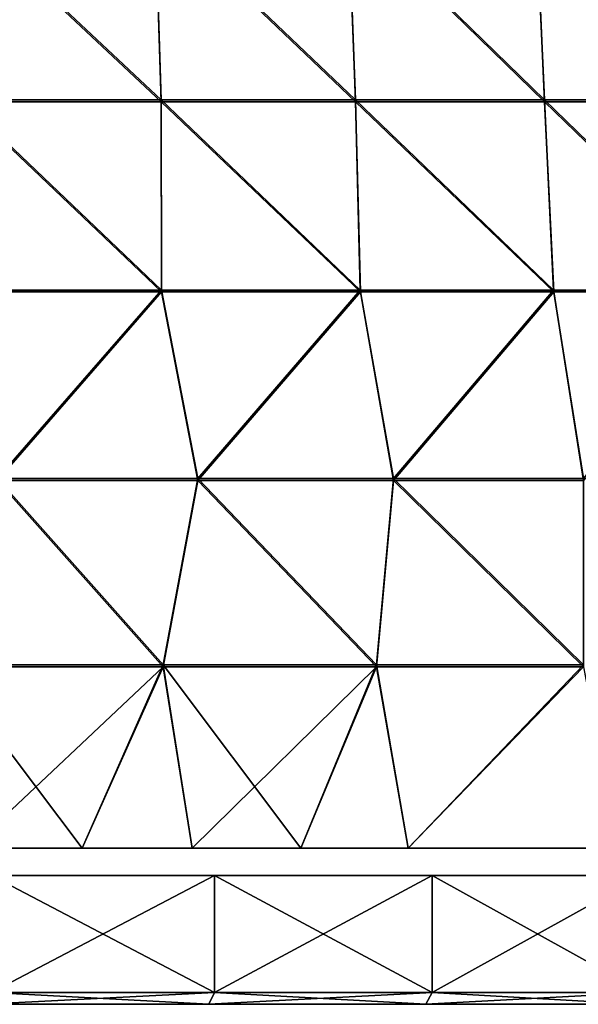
# Model space of a CAD drawing. Header units: millimetres. Extents: x -101 to 102, y -40 to 284.
# Tile 78 of 183: x 53 to 65, y -1 to 20. Entities that reach past the tile are written whole.
import ezdxf

# ---------------------------------------------------------------- set-up
doc = ezdxf.new("R2010")
doc.units = ezdxf.units.MM
doc.header["$LTSCALE"] = 65.185185
for name, color, linetype in [('107', 7, 'CONTINUOUS'), ('111', 7, 'CONTINUOUS'), ('169', 7, 'CONTINUOUS'), ('170', 7, 'CONTINUOUS'), ('173', 7, 'CONTINUOUS'), ('180', 7, 'CONTINUOUS'), ('183', 7, 'CONTINUOUS'), ('205', 7, 'CONTINUOUS')]:
    doc.layers.add(name, color=color, linetype=linetype)

msp = doc.modelspace()

# ---------------------------------------------------------------- linework, layer by layer
at = {"layer": '107', "color": 7, "linetype": 'Continuous'}
for points in [[(51.627, 18.291, 52.267), (55.884, 18.291, 49.892), (51.524, 22.373, 51.941), (51.627, 18.291, 52.267)], [(51.524, 22.373, 51.941), (55.884, 18.291, 49.892), (55.755, 22.373, 49.577), (51.524, 22.373, 51.941)], [(55.884, 18.291, 49.892), (60.032, 18.291, 47.33), (55.755, 22.373, 49.577), (55.884, 18.291, 49.892)], [(55.755, 22.373, 49.577), (60.032, 18.291, 47.33), (59.878, 22.373, 47.029), (55.755, 22.373, 49.577)], [(60.032, 18.291, 47.33), (64.063, 18.291, 44.588), (59.878, 22.373, 47.029), (60.032, 18.291, 47.33)], [(59.878, 22.373, 47.029), (64.063, 18.291, 44.588), (63.884, 22.373, 44.301), (59.878, 22.373, 47.029)], [(64.063, 18.291, 44.588), (67.968, 18.291, 41.67), (63.884, 22.373, 44.301), (64.063, 18.291, 44.588)], [(63.884, 22.373, 44.301), (67.968, 18.291, 41.67), (67.767, 22.373, 41.4), (63.884, 22.373, 44.301)], [(51.528, 14.233, 52.952), (55.888, 14.233, 50.538), (51.627, 18.291, 52.267), (51.528, 14.233, 52.952)], [(51.627, 18.291, 52.267), (55.888, 14.233, 50.538), (55.884, 18.291, 49.892), (51.627, 18.291, 52.267)], [(55.888, 14.233, 50.538), (60.134, 14.233, 47.93), (55.884, 18.291, 49.892), (55.888, 14.233, 50.538)], [(55.884, 18.291, 49.892), (60.134, 14.233, 47.93), (60.032, 18.291, 47.33), (55.884, 18.291, 49.892)], [(60.134, 14.233, 47.93), (64.259, 14.233, 45.135), (60.032, 18.291, 47.33), (60.134, 14.233, 47.93)], [(60.032, 18.291, 47.33), (64.259, 14.233, 45.135), (64.063, 18.291, 44.588), (60.032, 18.291, 47.33)], [(64.259, 14.233, 45.135), (68.255, 14.233, 42.157), (64.063, 18.291, 44.588), (64.259, 14.233, 45.135)], [(64.063, 18.291, 44.588), (68.255, 14.233, 42.157), (67.968, 18.291, 41.67), (64.063, 18.291, 44.588)], [(51.528, 14.233, 52.952), (52.379, 10.212, 53.385), (55.888, 14.233, 50.538), (51.528, 14.233, 52.952)], [(52.379, 10.212, 53.385), (56.664, 10.212, 50.987), (55.888, 14.233, 50.538), (52.379, 10.212, 53.385)], [(55.888, 14.233, 50.538), (56.664, 10.212, 50.987), (60.134, 14.233, 47.93), (55.888, 14.233, 50.538)], [(56.664, 10.212, 50.987), (60.84, 10.212, 48.403), (60.134, 14.233, 47.93), (56.664, 10.212, 50.987)], [(60.134, 14.233, 47.93), (60.84, 10.212, 48.403), (64.259, 14.233, 45.135), (60.134, 14.233, 47.93)], [(60.84, 10.212, 48.403), (64.898, 10.212, 45.638), (64.259, 14.233, 45.135), (60.84, 10.212, 48.403)], [(64.259, 14.233, 45.135), (64.898, 10.212, 45.638), (68.255, 14.233, 42.157), (64.259, 14.233, 45.135)], [(51.243, 6.239, 55.102), (55.922, 6.239, 52.572), (52.379, 10.212, 53.385), (51.243, 6.239, 55.102)], [(52.379, 10.212, 53.385), (55.922, 6.239, 52.572), (56.664, 10.212, 50.987), (52.379, 10.212, 53.385)], [(55.922, 6.239, 52.572), (60.476, 6.239, 49.823), (56.664, 10.212, 50.987), (55.922, 6.239, 52.572)], [(56.664, 10.212, 50.987), (60.476, 6.239, 49.823), (60.84, 10.212, 48.403), (56.664, 10.212, 50.987)], [(60.476, 6.239, 49.823), (64.896, 6.239, 46.863), (60.84, 10.212, 48.403), (60.476, 6.239, 49.823)], [(60.84, 10.212, 48.403), (64.896, 6.239, 46.863), (64.898, 10.212, 45.638), (60.84, 10.212, 48.403)], [(55.922, 6.239, 52.572), (51.243, 6.239, 55.102), (54.196, 2.331, 54.919), (55.922, 6.239, 52.572)], [(54.196, 2.331, 54.919), (51.243, 6.239, 55.102), (51.815, 2.331, 56.171), (54.196, 2.331, 54.919)], [(56.546, 2.331, 53.612), (55.922, 6.239, 52.572), (54.196, 2.331, 54.919), (56.546, 2.331, 53.612)], [(60.476, 6.239, 49.823), (55.922, 6.239, 52.572), (58.866, 2.331, 52.248), (60.476, 6.239, 49.823)], [(58.866, 2.331, 52.248), (55.922, 6.239, 52.572), (56.546, 2.331, 53.612), (58.866, 2.331, 52.248)], [(61.152, 2.331, 50.831), (60.476, 6.239, 49.823), (58.866, 2.331, 52.248), (61.152, 2.331, 50.831)], [(64.896, 6.239, 46.863), (60.476, 6.239, 49.823), (61.152, 2.331, 50.831), (64.896, 6.239, 46.863)], [(65.619, 2.331, 47.837), (64.896, 6.239, 46.863), (61.152, 2.331, 50.831), (65.619, 2.331, 47.837)]]:
    msp.add_3dface(points, dxfattribs=at)
at = {"layer": '111', "color": 7, "linetype": 'Continuous'}
for points in [[(51.525, 22.332, -51.943), (55.756, 22.332, -49.579), (55.884, 18.25, -49.897), (51.525, 22.332, -51.943)], [(51.627, 18.25, -52.273), (51.525, 22.332, -51.943), (55.884, 18.25, -49.897), (51.627, 18.25, -52.273)], [(55.756, 22.332, -49.579), (59.879, 22.332, -47.03), (60.033, 18.25, -47.335), (55.756, 22.332, -49.579)], [(55.884, 18.25, -49.897), (55.756, 22.332, -49.579), (60.033, 18.25, -47.335), (55.884, 18.25, -49.897)], [(59.879, 22.332, -47.03), (63.886, 22.332, -44.303), (64.064, 18.25, -44.592), (59.879, 22.332, -47.03)], [(60.033, 18.25, -47.335), (59.879, 22.332, -47.03), (64.064, 18.25, -44.592), (60.033, 18.25, -47.335)], [(63.886, 22.332, -44.303), (67.768, 22.332, -41.402), (67.971, 18.25, -41.674), (63.886, 22.332, -44.303)], [(64.064, 18.25, -44.592), (63.886, 22.332, -44.303), (67.971, 18.25, -41.674), (64.064, 18.25, -44.592)], [(51.534, 14.193, -52.956), (51.627, 18.25, -52.273), (55.893, 14.193, -50.542), (51.534, 14.193, -52.956)], [(51.627, 18.25, -52.273), (55.884, 18.25, -49.897), (55.893, 14.193, -50.542), (51.627, 18.25, -52.273)], [(55.884, 18.25, -49.897), (60.033, 18.25, -47.335), (60.139, 14.193, -47.935), (55.884, 18.25, -49.897)], [(55.893, 14.193, -50.542), (55.884, 18.25, -49.897), (60.139, 14.193, -47.935), (55.893, 14.193, -50.542)], [(60.033, 18.25, -47.335), (64.064, 18.25, -44.592), (64.264, 14.193, -45.139), (60.033, 18.25, -47.335)], [(60.139, 14.193, -47.935), (60.033, 18.25, -47.335), (64.264, 14.193, -45.139), (60.139, 14.193, -47.935)], [(64.064, 18.25, -44.592), (67.971, 18.25, -41.674), (68.259, 14.193, -42.161), (64.064, 18.25, -44.592)], [(64.264, 14.193, -45.139), (64.064, 18.25, -44.592), (68.259, 14.193, -42.161), (64.264, 14.193, -45.139)], [(51.534, 14.193, -52.956), (55.893, 14.193, -50.542), (52.381, 10.172, -53.394), (51.534, 14.193, -52.956)], [(52.381, 10.172, -53.394), (55.893, 14.193, -50.542), (56.667, 10.172, -50.996), (52.381, 10.172, -53.394)], [(55.893, 14.193, -50.542), (60.139, 14.193, -47.935), (56.667, 10.172, -50.996), (55.893, 14.193, -50.542)], [(56.667, 10.172, -50.996), (60.139, 14.193, -47.935), (60.843, 10.172, -48.411), (56.667, 10.172, -50.996)], [(60.139, 14.193, -47.935), (64.264, 14.193, -45.139), (60.843, 10.172, -48.411), (60.139, 14.193, -47.935)], [(60.843, 10.172, -48.411), (64.264, 14.193, -45.139), (64.902, 10.172, -45.646), (60.843, 10.172, -48.411)], [(64.264, 14.193, -45.139), (68.259, 14.193, -42.161), (64.902, 10.172, -45.646), (64.264, 14.193, -45.139)], [(55.928, 6.2, -52.581), (51.248, 6.2, -55.112), (52.381, 10.172, -53.394), (55.928, 6.2, -52.581)], [(55.928, 6.2, -52.581), (52.381, 10.172, -53.394), (56.667, 10.172, -50.996), (55.928, 6.2, -52.581)], [(60.482, 6.2, -49.833), (55.928, 6.2, -52.581), (56.667, 10.172, -50.996), (60.482, 6.2, -49.833)], [(60.482, 6.2, -49.833), (56.667, 10.172, -50.996), (60.843, 10.172, -48.411), (60.482, 6.2, -49.833)], [(64.902, 6.2, -46.872), (60.482, 6.2, -49.833), (60.843, 10.172, -48.411), (64.902, 6.2, -46.872)], [(64.902, 6.2, -46.872), (60.843, 10.172, -48.411), (64.902, 10.172, -45.646), (64.902, 6.2, -46.872)], [(51.248, 6.2, -55.112), (55.928, 6.2, -52.581), (51.815, 2.331, -56.171), (51.248, 6.2, -55.112)], [(51.815, 2.331, -56.171), (55.928, 6.2, -52.581), (54.196, 2.331, -54.919), (51.815, 2.331, -56.171)], [(54.196, 2.331, -54.919), (55.928, 6.2, -52.581), (56.546, 2.331, -53.612), (54.196, 2.331, -54.919)], [(55.928, 6.2, -52.581), (60.482, 6.2, -49.833), (56.546, 2.331, -53.612), (55.928, 6.2, -52.581)], [(56.546, 2.331, -53.612), (60.482, 6.2, -49.833), (58.866, 2.331, -52.248), (56.546, 2.331, -53.612)], [(58.866, 2.331, -52.248), (60.482, 6.2, -49.833), (61.152, 2.331, -50.831), (58.866, 2.331, -52.248)], [(60.482, 6.2, -49.833), (64.902, 6.2, -46.872), (61.152, 2.331, -50.831), (60.482, 6.2, -49.833)], [(61.152, 2.331, -50.831), (64.902, 6.2, -46.872), (65.619, 2.331, -47.837), (61.152, 2.331, -50.831)]]:
    msp.add_3dface(points, dxfattribs=at)
at = {"layer": '169', "color": 7, "linetype": 'Continuous'}
for points in [[(52.139, -1, -56.81), (56.898, -1, -54.235), (52.139, -1, 56.81), (52.139, -1, -56.81)], [(52.139, -1, 56.81), (56.898, -1, -54.235), (56.898, -1, 54.235), (52.139, -1, 56.81)], [(56.898, -1, -54.235), (61.535, -1, -51.435), (56.898, -1, 54.235), (56.898, -1, -54.235)], [(56.898, -1, 54.235), (61.535, -1, -51.435), (61.535, -1, 51.435), (56.898, -1, 54.235)], [(61.535, -1, -51.435), (66.024, -1, -48.427), (61.535, -1, 51.435), (61.535, -1, -51.435)], [(61.535, -1, 51.435), (66.024, -1, -48.427), (66.024, -1, 48.427), (61.535, -1, 51.435)]]:
    msp.add_3dface(points, dxfattribs=at)
at = {"layer": '170', "color": 7, "linetype": 'Continuous'}
for points in [[(52.253, -0.75, 57.033), (57.024, -0.75, 54.452), (52.253, 1.75, 57.033), (52.253, -0.75, 57.033)], [(52.253, 1.75, 57.033), (57.024, -0.75, 54.452), (57.024, 1.75, 54.452), (52.253, 1.75, 57.033)], [(57.024, -0.75, 54.452), (61.667, -0.75, 51.648), (57.024, 1.75, 54.452), (57.024, -0.75, 54.452)], [(57.024, 1.75, 54.452), (61.667, -0.75, 51.648), (61.667, 1.75, 51.648), (57.024, 1.75, 54.452)], [(61.667, -0.75, 51.648), (66.173, -0.75, 48.628), (61.667, 1.75, 51.648), (61.667, -0.75, 51.648)], [(61.667, 1.75, 51.648), (66.173, -0.75, 48.628), (66.173, 1.75, 48.628), (61.667, 1.75, 51.648)]]:
    msp.add_3dface(points, dxfattribs=at)
at = {"layer": '173', "color": 7, "linetype": 'Continuous'}
for points in [[(57.024, -0.75, -54.452), (52.253, -0.75, -57.033), (57.024, 1.75, -54.452), (57.024, -0.75, -54.452)], [(57.024, 1.75, -54.452), (52.253, -0.75, -57.033), (52.253, 1.75, -57.033), (57.024, 1.75, -54.452)], [(61.667, -0.75, -51.648), (57.024, -0.75, -54.452), (61.667, 1.75, -51.648), (61.667, -0.75, -51.648)], [(61.667, 1.75, -51.648), (57.024, -0.75, -54.452), (57.024, 1.75, -54.452), (61.667, 1.75, -51.648)], [(66.173, -0.75, -48.628), (61.667, -0.75, -51.648), (66.173, 1.75, -48.628), (66.173, -0.75, -48.628)], [(66.173, 1.75, -48.628), (61.667, -0.75, -51.648), (61.667, 1.75, -51.648), (66.173, 1.75, -48.628)]]:
    msp.add_3dface(points, dxfattribs=at)
at = {"layer": '180', "color": 7, "linetype": 'Continuous'}
for points in [[(52.139, -1, 56.81), (56.898, -1, 54.235), (52.253, -0.75, 57.033), (52.139, -1, 56.81)], [(56.898, -1, 54.235), (57.024, -0.75, 54.452), (52.253, -0.75, 57.033), (56.898, -1, 54.235)], [(56.898, -1, 54.235), (61.535, -1, 51.435), (57.024, -0.75, 54.452), (56.898, -1, 54.235)], [(61.535, -1, 51.435), (61.667, -0.75, 51.648), (57.024, -0.75, 54.452), (61.535, -1, 51.435)], [(61.535, -1, 51.435), (66.024, -1, 48.427), (61.667, -0.75, 51.648), (61.535, -1, 51.435)], [(66.024, -1, 48.427), (66.173, -0.75, 48.628), (61.667, -0.75, 51.648), (66.024, -1, 48.427)]]:
    msp.add_3dface(points, dxfattribs=at)
at = {"layer": '183', "color": 7, "linetype": 'Continuous'}
for points in [[(56.898, -1, -54.235), (52.139, -1, -56.81), (57.024, -0.75, -54.452), (56.898, -1, -54.235)], [(52.139, -1, -56.81), (52.253, -0.75, -57.033), (57.024, -0.75, -54.452), (52.139, -1, -56.81)], [(61.535, -1, -51.435), (56.898, -1, -54.235), (61.667, -0.75, -51.648), (61.535, -1, -51.435)], [(56.898, -1, -54.235), (57.024, -0.75, -54.452), (61.667, -0.75, -51.648), (56.898, -1, -54.235)], [(66.024, -1, -48.427), (61.535, -1, -51.435), (66.173, -0.75, -48.628), (66.024, -1, -48.427)], [(61.535, -1, -51.435), (61.667, -0.75, -51.648), (66.173, -0.75, -48.628), (61.535, -1, -51.435)]]:
    msp.add_3dface(points, dxfattribs=at)
at = {"layer": '205', "linetype": 'Continuous'}
for points in [[(19.365, -1, 39.75), (60.3, -1, 39.75), (19.365, -1, -39.75), (19.365, -1, 39.75)], [(19.365, -1, -39.75), (60.3, -1, 39.75), (60.3, -1, -39.75), (19.365, -1, -39.75)], [(60.3, -1, 39.75), (60.925, -1, 39.708), (60.3, -1, -39.75), (60.3, -1, 39.75)], [(60.3, -1, -39.75), (60.925, -1, 39.708), (60.925, -1, -39.708), (60.3, -1, -39.75)], [(60.925, -1, 39.708), (61.529, -1, 39.588), (60.925, -1, -39.708), (60.925, -1, 39.708)], [(60.925, -1, -39.708), (61.529, -1, 39.588), (61.529, -1, -39.588), (60.925, -1, -39.708)], [(61.529, -1, 39.588), (62.117, -1, 39.388), (61.529, -1, -39.588), (61.529, -1, 39.588)], [(61.529, -1, -39.588), (62.117, -1, 39.388), (62.117, -1, -39.388), (61.529, -1, -39.588)], [(62.117, -1, 39.388), (62.675, -1, 39.114), (62.117, -1, -39.388), (62.117, -1, 39.388)], [(62.117, -1, -39.388), (62.675, -1, 39.114), (62.675, -1, -39.114), (62.117, -1, -39.388)], [(62.675, -1, 39.114), (63.191, -1, 38.768), (62.675, -1, -39.114), (62.675, -1, 39.114)], [(62.675, -1, -39.114), (63.191, -1, 38.768), (63.191, -1, -38.768), (62.675, -1, -39.114)], [(63.191, -1, 38.768), (63.659, -1, 38.359), (63.191, -1, -38.768), (63.191, -1, 38.768)], [(63.191, -1, -38.768), (63.659, -1, 38.359), (63.659, -1, -38.359), (63.191, -1, -38.768)], [(63.659, -1, 38.359), (64.068, -1, 37.891), (63.659, -1, -38.359), (63.659, -1, 38.359)], [(63.659, -1, -38.359), (64.068, -1, 37.891), (64.068, -1, -37.891), (63.659, -1, -38.359)], [(64.068, -1, 37.891), (64.414, -1, 37.375), (64.068, -1, -37.891), (64.068, -1, 37.891)], [(64.068, -1, -37.891), (64.414, -1, 37.375), (64.414, -1, -37.375), (64.068, -1, -37.891)], [(64.414, -1, 37.375), (64.688, -1, 36.817), (64.414, -1, -37.375), (64.414, -1, 37.375)], [(64.414, -1, -37.375), (64.688, -1, 36.817), (64.688, -1, -36.817), (64.414, -1, -37.375)], [(64.688, -1, 36.817), (64.888, -1, 36.229), (64.688, -1, -36.817), (64.688, -1, 36.817)], [(64.688, -1, -36.817), (64.888, -1, 36.229), (64.888, -1, -36.229), (64.688, -1, -36.817)]]:
    msp.add_3dface(points, dxfattribs=at)

doc.saveas('drawing.dxf')
